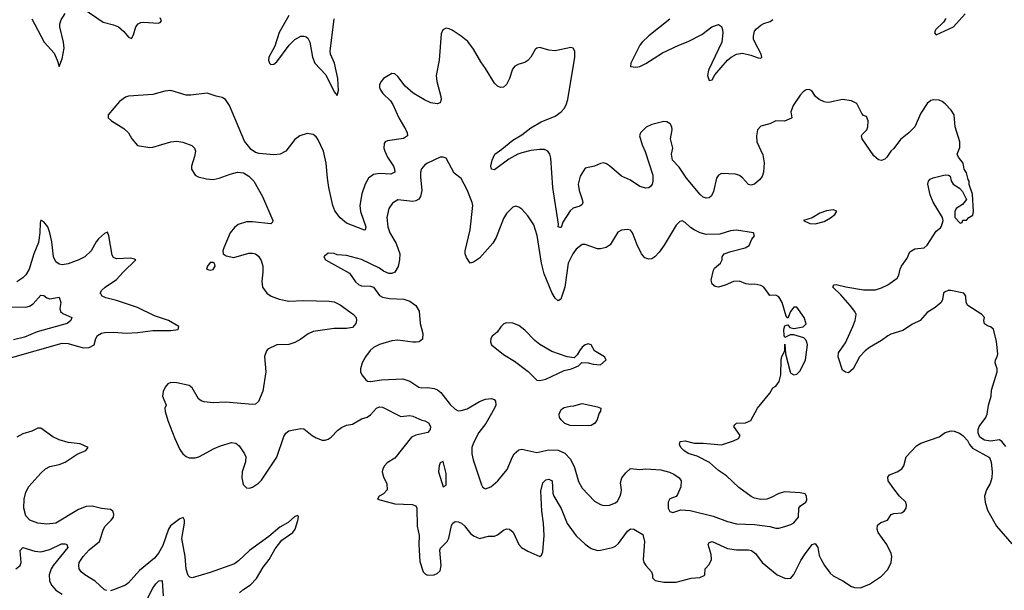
# Model space of a CAD drawing. Header units: inches. Extents: x 2001573 to 2220545, y 644482 to 846830.
# Tile 56 of 256: x 2042170 to 2048681, y 692447 to 696218. Entities that reach past the tile are written whole.
import ezdxf

# ---------------------------------------------------------------- set-up
doc = ezdxf.new("R2010")
doc.units = ezdxf.units.IN
doc.header["$MEASUREMENT"] = 0
doc.layers.add('C0649', color=7, linetype='Continuous')

msp = doc.modelspace()

# ---------------------------------------------------------------- linework, layer by layer
at = {"layer": 'C0649', "color": 5}
for points, elevation in [([(2042590, 696292.5), (2042721.3, 696201.3), (2042790, 696184.1), (2042823.1, 696170), (2042859.7, 696139.7), (2042890, 696103.5), (2042910, 696093.6), (2042922.7, 696117.3), (2042938, 696170), (2042953.4, 696190), (2042970, 696198.6), (2042990, 696201.6), (2043086, 696194), (2043099.7, 696200.3), (2043107.2, 696210), (2043099.6, 696230)], 380), ([(2042250, 696222.9), (2042331.6, 696070), (2042397.5, 695997.5), (2042418.7, 695950), (2042430, 695908.7), (2042450, 695958.4), (2042463.3, 696030), (2042459.9, 696070), (2042436.3, 696170), (2042436.3, 696190), (2042444, 696216), (2042470, 696258.7)], 380), ([(2043950, 696245.6), (2043886.6, 696133.4), (2043856.9, 696043.1), (2043817.1, 695970), (2043815.1, 695950), (2043822.7, 695930), (2043830, 695921.1), (2043850, 695923.5), (2043870, 695939.3), (2043950.9, 696050), (2043990, 696087.6), (2044030, 696108.4), (2044050, 696109.8), (2044064.8, 696104.8), (2044075.8, 696095.8), (2044089.5, 696069.5), (2044106.3, 695970), (2044121.6, 695930), (2044193.8, 695853.8), (2044250, 695741.6), (2044270, 695718), (2044277.4, 695750), (2044273, 695830), (2044251.2, 695931.2), (2044225.9, 695990), (2044223.5, 696010), (2044250, 696223.7)], 380), ([(2048293.8, 696226.2), (2048277.8, 696202.2), (2048225.8, 696150), (2048219.8, 696130), (2048230, 696117.4), (2048345.4, 696170), (2048422.3, 696257.7)], 380), ([(2048690, 693397.2), (2048665.2, 693430), (2048650, 693440.9), (2048590, 693431.6), (2048550, 693439.3), (2048520.1, 693460.1), (2048507.2, 693487.2), (2048507.3, 693510), (2048515.6, 693530), (2048559.6, 693590), (2048567, 693610), (2048577, 693670), (2048593.2, 693730), (2048596.2, 693770), (2048632.8, 693890), (2048633, 693910), (2048621.6, 693950), (2048622.9, 693970), (2048634, 693990), (2048638.4, 694010), (2048629.4, 694090.6), (2048610, 694173.2), (2048590, 694189.3), (2048570, 694194), (2048550, 694208.7), (2048545.2, 694230), (2048549.2, 694250), (2048532.3, 694270), (2048440.9, 694330), (2048429.4, 694350), (2048426, 694390), (2048414, 694410), (2048328.2, 694428.2), (2048310, 694428.3), (2048290, 694419.7), (2048279.6, 694410), (2048271.8, 694368.2), (2048263.8, 694350), (2048224.2, 694315.8), (2048170, 694283), (2048123.8, 694230), (2048073.9, 694206.1), (2048010, 694163), (2047930, 694138.9), (2047910, 694128.2), (2047870, 694098), (2047790, 694052), (2047762, 694030), (2047723.8, 693990), (2047682, 693910), (2047650, 693885.2), (2047630, 693888.7), (2047610, 693902), (2047581.7, 693990), (2047583.8, 694016.2), (2047630, 694082.4), (2047679.8, 694190), (2047694.7, 694230), (2047700.5, 694270), (2047691.8, 694290), (2047662, 694330), (2047600.7, 694400.7), (2047547.3, 694450), (2047550, 694458), (2047555.1, 694464.9), (2047570, 694468.2), (2047632.4, 694452.4), (2047750, 694431.9), (2047830, 694432.5), (2047870, 694446.3), (2047910, 694466.8), (2047973.3, 694510), (2047984.5, 694530), (2047992, 694570), (2048000.7, 694590), (2048038.4, 694641.6), (2048057, 694683), (2048090, 694704), (2048150, 694710.5), (2048170, 694728.2), (2048230, 694820.4), (2048258.5, 694841.5), (2048266.2, 694853.8), (2048276.2, 694890), (2048273.2, 694910), (2048210, 695012.4), (2048190, 695060.7), (2048174.8, 695130), (2048179.3, 695150), (2048190, 695163.2), (2048210, 695173.4), (2048290, 695192.4), (2048310.9, 695190.9), (2048323.6, 695183.6), (2048330, 695154), (2048342, 695130), (2048383.6, 695103.6), (2048403.6, 695083.6), (2048432, 695030), (2048403.6, 694996.4), (2048362, 694970), (2048354, 694950), (2048354, 694910), (2048390, 694874), (2048402, 694878), (2048407.3, 694892.7), (2048430, 694894), (2048446, 694910), (2048473.2, 694926.8), (2048477.2, 694950), (2048470, 695066), (2048448.4, 695128.4), (2048448, 695150), (2048441.2, 695161.2), (2048430, 695206), (2048415.3, 695230), (2048408.7, 695270), (2048377.2, 695310), (2048369.3, 695330), (2048386, 695374), (2048387.3, 695410), (2048356, 695510), (2048349.7, 695589.7), (2048330, 695619.5), (2048290, 695662.9), (2048270, 695677.6), (2048250, 695685.1), (2048210, 695687.3), (2048196.1, 695683.9), (2048170, 695663.7), (2048130, 695601.2), (2048088.9, 695510), (2048049.1, 695470), (2047994.3, 695425.7), (2047950, 695366.6), (2047930, 695349.3), (2047903.8, 695310), (2047890, 695296.2), (2047870, 695288), (2047850, 695291.5), (2047817.6, 695317.6), (2047741.7, 695430), (2047735.6, 695450), (2047740.1, 695459.9), (2047771.5, 695490), (2047777.6, 695510), (2047780.7, 695550), (2047770, 695577.2), (2047750, 695584), (2047738.4, 695598.4), (2047704.9, 695664.9), (2047670, 695681.6), (2047610, 695689.7), (2047530, 695672), (2047510, 695669.8), (2047490, 695674), (2047456.9, 695690), (2047433.3, 695710), (2047407.9, 695747.9), (2047390, 695756.2), (2047370, 695753.3), (2047350, 695741.3), (2047330, 695719.7), (2047285.3, 695650), (2047270.2, 695610), (2047276.4, 695570), (2047273.4, 695566.6), (2047227.1, 695547.1), (2047170, 695549.7), (2047130, 695529.7), (2047070, 695514.3), (2047049.1, 695490.9), (2047042.3, 695450), (2047044.6, 695410), (2047084.5, 695324.5), (2047092.7, 695272.7), (2047089.6, 695210), (2047078.9, 695181.1), (2047061.4, 695158.6), (2047030, 695132.1), (2047004.1, 695124.1), (2046990, 695128.5), (2046950, 695172.9), (2046930, 695188.5), (2046904, 695196), (2046810, 695200.4), (2046790, 695191), (2046777.6, 695170), (2046756.9, 695083.1), (2046745.8, 695054.2), (2046730, 695039.8), (2046710, 695037.8), (2046690, 695044.8), (2046670, 695063.1), (2046579.8, 695170), (2046530, 695243.5), (2046486.4, 695290), (2046480.7, 695330), (2046488.6, 695370), (2046473.1, 695430), (2046484.5, 695490), (2046482, 695510), (2046470.9, 695530), (2046450, 695543.1), (2046430, 695545.7), (2046350, 695524.4), (2046312.7, 695507.3), (2046274.8, 695470), (2046268, 695450), (2046285.2, 695390), (2046306.9, 695346.9), (2046356.5, 695190), (2046357.3, 695150), (2046352.7, 695130), (2046342.9, 695117.1), (2046330, 695106.6), (2046310, 695104.1), (2046270, 695114.5), (2046210, 695156.4), (2046150, 695184.7), (2046070, 695251.1), (2046050, 695265.1), (2046030, 695271.2), (2046010, 695268.2), (2045970, 695251), (2045910, 695237.6), (2045876.7, 695183.3), (2045863.9, 695130), (2045868.9, 695090), (2045890.2, 695030), (2045893.2, 695010), (2045890, 694997.2), (2045874.7, 694985.3), (2045830, 694972.5), (2045810, 694955), (2045760.8, 694879.2), (2045750, 694844.5), (2045743.7, 694843.7), (2045730, 694848), (2045733.2, 694866.8), (2045694.6, 695110), (2045683.2, 695303.2), (2045675.8, 695330), (2045662, 695350), (2045639.7, 695359.7), (2045610, 695361), (2045550, 695353.4), (2045490, 695338.5), (2045464.9, 695330), (2045404.4, 695295.6), (2045310, 695225.7), (2045290, 695229.5), (2045286.1, 695250), (2045293.3, 695290), (2045311, 695330), (2045358.7, 695361.3), (2045430, 695422.4), (2045490, 695457.7), (2045550, 695503.3), (2045617.9, 695542.1), (2045710, 695580.5), (2045750.9, 695609.1), (2045770, 695630.3), (2045784.2, 695655.8), (2045795, 695690), (2045840.4, 695970), (2045840.9, 696010), (2045830, 696029), (2045813.8, 696033.8), (2045710, 696011.8), (2045670, 696017.6), (2045610, 696035.1), (2045590, 696029.3), (2045578.5, 696021.5), (2045550.4, 695970), (2045531.1, 695948.9), (2045510, 695935.8), (2045470, 695924.7), (2045443.8, 695910), (2045429.2, 695890.8), (2045408.4, 695830), (2045389.5, 695790.5), (2045370, 695772.9), (2045350, 695769.8), (2045330, 695778), (2045310, 695798), (2045250, 695896), (2045218.5, 695938.5), (2045170, 696024.2), (2045133.4, 696073.4), (2045090, 696109.7), (2045030, 696149.6), (2045010, 696158.4), (2044990, 696160.9), (2044968.4, 696151.6), (2044956.5, 696123.5), (2044943.5, 695950), (2044925, 695850), (2044928.2, 695810), (2044954.1, 695710), (2044956.3, 695690), (2044950, 695668.7), (2044930, 695661), (2044889, 695669), (2044847.5, 695687.5), (2044772.4, 695732.4), (2044718.9, 695778.9), (2044670, 695842.9), (2044650, 695859.6), (2044630, 695862.9), (2044576.3, 695830), (2044559.3, 695810), (2044550.4, 695790), (2044550.3, 695770), (2044558.3, 695750), (2044570.3, 695730), (2044621.9, 695681.8), (2044638.4, 695658.4), (2044676.8, 695570), (2044724.5, 695490), (2044733.2, 695470), (2044735.2, 695450), (2044707.8, 695432.2), (2044601.6, 695418.4), (2044586, 695410), (2044580.8, 695399.2), (2044578.5, 695370), (2044584.2, 695350), (2044602.7, 695310), (2044641.9, 695250), (2044649.4, 695230), (2044650, 695209.7), (2044624, 695196), (2044550, 695200.5), (2044510, 695194.8), (2044477.3, 695170), (2044454.2, 695130), (2044432.1, 695067.9), (2044419.1, 694990), (2044423.7, 694950), (2044458.9, 694850), (2044455.3, 694830), (2044450, 694827), (2044330, 694872.9), (2044288.9, 694908.9), (2044254.4, 694954.4), (2044240.2, 694990), (2044213.9, 695110), (2044204.5, 695170), (2044197.4, 695270), (2044179.4, 695350), (2044143.3, 695423.3), (2044130, 695442.9), (2044110, 695458.7), (2044070, 695465.1), (2044023, 695450), (2043990, 695426.3), (2043930.1, 695349.9), (2043891.5, 695328.5), (2043850, 695324.5), (2043753.9, 695333.9), (2043730, 695340.7), (2043700.9, 695360.9), (2043656.1, 695416.1), (2043556.4, 695650), (2043530, 695689.6), (2043510, 695703.6), (2043470, 695711.6), (2043410, 695732.8), (2043300.7, 695719.3), (2043270, 695719.8), (2043170, 695750.8), (2043130, 695746.6), (2043050, 695723.5), (2042890, 695712.4), (2042870, 695705.4), (2042830, 695677.4), (2042754.8, 695590), (2042756, 695570), (2042776, 695550), (2042858, 695498), (2042890.3, 695470.4), (2042910.7, 695430), (2042950, 695386.8), (2043030, 695374.4), (2043050, 695375.3), (2043169.8, 695410.2), (2043210, 695415.2), (2043247.9, 695407.9), (2043307.3, 695387.3), (2043326.7, 695370), (2043332, 695350), (2043326.6, 695313.4), (2043306.7, 695250), (2043306.4, 695230), (2043330, 695190.6), (2043350, 695179.5), (2043405.7, 695165.7), (2043450, 695162.8), (2043490, 695170.3), (2043562.9, 695197.1), (2043610.8, 695209.2), (2043650, 695205.4), (2043684.9, 695184.9), (2043717.8, 695150), (2043775.2, 695050), (2043844.4, 694890), (2043841.1, 694878.9), (2043830, 694868.3), (2043710, 694882.8), (2043670, 694882.8), (2043614.8, 694865.2), (2043590, 694845.6), (2043562, 694810), (2043520.5, 694710), (2043514, 694690), (2043516, 694670), (2043536.3, 694656.3), (2043586.9, 694646.9), (2043685.9, 694674.1), (2043710, 694676.1), (2043730, 694670.3), (2043750, 694656), (2043767, 694627), (2043777.1, 694590), (2043777.7, 694550), (2043770.2, 694490), (2043775.6, 694450), (2043804.9, 694410), (2043833.4, 694390), (2043886.8, 694370), (2043950, 694357.6), (2044050, 694362.2), (2044217.3, 694357.3), (2044250, 694352.7), (2044290, 694334.5), (2044378.2, 694270), (2044395, 694250), (2044398.3, 694230), (2044393.7, 694210), (2044370, 694184), (2044330, 694176.2), (2044250, 694177.4), (2044110, 694156.7), (2044077.1, 694142.9), (2044030, 694105.6), (2043990, 694084.7), (2043950, 694071.4), (2043870, 694069.8), (2043810, 694041.6), (2043801.1, 694030), (2043788.9, 693991.1), (2043798.6, 693890), (2043777.1, 693762.9), (2043750, 693694.5), (2043730, 693676.2), (2043710, 693674), (2043530, 693690.9), (2043450, 693686.2), (2043390, 693692), (2043370, 693699.2), (2043352.2, 693712.2), (2043310, 693784.7), (2043290, 693799.7), (2043210, 693818.3), (2043170, 693819.7), (2043148.9, 693811.1), (2043133, 693790), (2043118.8, 693761.2), (2043114.9, 693730), (2043138.8, 693670), (2043130.8, 693650), (2043130.9, 693629.1), (2043149.2, 693570), (2043196.2, 693450), (2043230, 693378), (2043249.4, 693349.4), (2043270, 693332), (2043290, 693322.8), (2043330, 693321.5), (2043354.5, 693330), (2043455.2, 693384.8), (2043497.4, 693402.6), (2043570, 693423.2), (2043599.3, 693419.3), (2043621.6, 693401.6), (2043656.5, 693350), (2043664.9, 693330), (2043663.5, 693296.5), (2043641.1, 693230), (2043638.4, 693190), (2043646.9, 693146.9), (2043670, 693124), (2043690, 693123), (2043710, 693128.2), (2043750, 693154.9), (2043770, 693175.5), (2043870, 693327.2), (2043917.4, 693462.6), (2043930, 693486.4), (2043950, 693502), (2044030, 693516.4), (2044050, 693514), (2044104, 693470), (2044130, 693454.4), (2044170, 693439.5), (2044190, 693439.3), (2044210, 693445.5), (2044230, 693459.1), (2044274.7, 693505.3), (2044297.4, 693522.6), (2044330, 693538.3), (2044370, 693545.7), (2044430, 693580.2), (2044468, 693592), (2044490, 693607.6), (2044530, 693650.2), (2044550, 693658.5), (2044570, 693657.1), (2044690, 693594.6), (2044750, 693601.2), (2044770, 693598.8), (2044830, 693571.9), (2044850, 693567.6), (2044874.1, 693554.1), (2044885.9, 693530), (2044884.4, 693510), (2044870, 693489.3), (2044790, 693472.5), (2044761.5, 693458.5), (2044650, 693319.8), (2044600.9, 693290), (2044582.7, 693270), (2044571.6, 693250), (2044567.9, 693230), (2044576.4, 693196.4), (2044597.7, 693150), (2044599.5, 693110), (2044575.3, 693084.7), (2044546.8, 693070), (2044536, 693050), (2044650, 693018), (2044766.4, 693013.6), (2044790, 693006), (2044797.2, 692990), (2044798.4, 692870), (2044812.4, 692810), (2044810.3, 692750), (2044816.8, 692636.8), (2044839, 692570), (2044853.2, 692553.2), (2044866.3, 692546.3), (2044910.8, 692550), (2044930, 692557.3), (2044950, 692576.3), (2044956.1, 692610), (2044947.8, 692712.2), (2044953.4, 692726.6), (2044997.2, 692770), (2045007.7, 692792.3), (2045025.7, 692874.3), (2045033.3, 692890), (2045050, 692901.8), (2045070, 692900.1), (2045090.6, 692890.6), (2045112.2, 692872.2), (2045150, 692822.4), (2045170, 692806), (2045210, 692790.4), (2045270, 692804.6), (2045310, 692804.6), (2045330, 692814.3), (2045370, 692844.7), (2045390, 692852.3), (2045410, 692851.4), (2045432.2, 692832.2), (2045470, 692750.5), (2045489.2, 692729.2), (2045530, 692704.9), (2045610, 692670.8), (2045620.2, 692679.8), (2045630, 692702), (2045638.2, 692810), (2045634.9, 692890), (2045623.2, 692970), (2045616.8, 693103.2), (2045630, 693156.3), (2045650, 693177.6), (2045670, 693181.6), (2045691.4, 693171.4), (2045695.8, 693090), (2045701.8, 693070), (2045750, 692986.9), (2045790, 692889), (2045850, 692807.9), (2045910, 692752), (2045950, 692722.4), (2045990, 692710.4), (2046010, 692712.2), (2046090, 692730.3), (2046110, 692739.1), (2046130, 692756.9), (2046190, 692836.9), (2046210, 692854), (2046231.8, 692851.8), (2046290, 692815.5), (2046302.5, 692770), (2046291.8, 692650), (2046297.4, 692630), (2046310, 692610.3), (2046347.4, 692570), (2046354.9, 692550), (2046354.8, 692530), (2046372.8, 692512.8), (2046430, 692500.3), (2046510, 692500.3), (2046610, 692526.7), (2046667.3, 692532.7), (2046695.6, 692544.4), (2046701.2, 692550), (2046703.6, 692590), (2046730, 692617.4), (2046744.6, 692650), (2046742.9, 692682.9), (2046723.8, 692750), (2046730, 692763.8), (2046749.8, 692770.2), (2046850, 692723), (2046910, 692714.8), (2046990, 692715), (2047010, 692709.3), (2047036.5, 692690), (2047080.2, 692630), (2047179, 692550), (2047230, 692527.8), (2047250, 692524.7), (2047270, 692527.9), (2047290, 692550.5), (2047335, 692645), (2047358.9, 692681.2), (2047410, 692749.1), (2047430, 692756.5), (2047447.5, 692730), (2047457.2, 692677.2), (2047469.2, 692650), (2047492.6, 692610), (2047530, 692560.3), (2047550, 692542.6), (2047614, 692510), (2047670, 692472.7), (2047690, 692465.5), (2047730, 692463.8), (2047790, 692487.2), (2047870, 692540.9), (2047910, 692584.2), (2047932.3, 692630), (2047937.3, 692670), (2047932.3, 692690), (2047904.2, 692750), (2047847, 692830), (2047839.8, 692850), (2047843.2, 692876.8), (2047863.8, 692896.2), (2047908.7, 692911.3), (2047932.3, 692947.8), (2047950, 692954.3), (2048000.8, 692959.2), (2048018, 692970), (2048031.8, 692990), (2048034, 693010), (2048029.4, 693030), (2047988.4, 693068.4), (2047950, 693118), (2047914, 693170), (2047910, 693194.8), (2047922.7, 693210), (2047972.7, 693230), (2048002.9, 693250), (2048016.3, 693270), (2048032, 693330), (2048099.3, 693400.7), (2048130, 693420.5), (2048250, 693462), (2048289.6, 693490.4), (2048330, 693500.4), (2048350, 693499.3), (2048385.3, 693485.3), (2048410, 693467.7), (2048437.3, 693437.3), (2048450.7, 693410), (2048470, 693387.3), (2048584, 693324), (2048594.9, 693294.9), (2048601.7, 693230), (2048599.5, 693190), (2048587.4, 693152.6), (2048562.4, 693110), (2048550.4, 693069.6), (2048554.6, 693030), (2048570, 692977.3), (2048628.8, 692870), (2048730, 692754.3)], 420), ([(2046470, 696221), (2046330, 696110.8), (2046285.4, 696070), (2046269.9, 696050), (2046211.5, 695930), (2046209.6, 695909.6), (2046243.7, 695903.7), (2046270, 695908.5), (2046310, 695929.2), (2046420.4, 695999.6), (2046529.4, 696050.6), (2046590, 696072.8), (2046679.8, 696120.2), (2046747.7, 696170), (2046790, 696186), (2046810, 696173), (2046817.7, 696150), (2046819.8, 696130), (2046814.1, 696070), (2046725.3, 695885.3), (2046717.3, 695850), (2046730, 695815.1), (2046750, 695820.9), (2046766.4, 695853.6), (2046850.4, 695949.6), (2046875.6, 695970), (2046910, 695989.3), (2046950, 695996.4), (2047003.8, 695983.8), (2047054.1, 695965.9), (2047070, 695964.4), (2047078.4, 695970), (2047074.2, 695990), (2047030.2, 696070), (2047023.5, 696090), (2047021.8, 696110), (2047030, 696142.9), (2047041.5, 696158.5), (2047070, 696182), (2047090, 696193.5), (2047133.7, 696206.3), (2047150, 696218.4)], 380), ([(2042110, 693982.4), (2042450, 694080.7), (2042490, 694077.5), (2042590, 694049.2), (2042630, 694051.5), (2042662.3, 694070), (2042672.8, 694110), (2042683.5, 694130), (2042710, 694145.4), (2042730.1, 694149.9), (2042792, 694152), (2042873.1, 694146.9), (2042950.6, 694150.6), (2043050, 694164.6), (2043170, 694164.3), (2043217.3, 694170), (2043222.8, 694190), (2043154.9, 694230), (2043061.7, 694261.7), (2042950, 694316.8), (2042810, 694363.2), (2042739.4, 694379.4), (2042716.3, 694390), (2042705.5, 694405.5), (2042703, 694410), (2042713, 694430), (2042734.9, 694450), (2042810, 694502), (2042853.2, 694550), (2042937.1, 694630), (2042930, 694635.8), (2042902.6, 694642.6), (2042810, 694638), (2042790, 694645.5), (2042782.1, 694662.1), (2042759.7, 694790), (2042750, 694813.7), (2042730, 694804.9), (2042690.9, 694770), (2042675.1, 694750), (2042642.4, 694690), (2042601.5, 694650), (2042561.3, 694630), (2042490, 694605.6), (2042450, 694599), (2042430, 694602.6), (2042410, 694617.3), (2042394, 694650), (2042381.6, 694750), (2042369.5, 694810), (2042355.8, 694850), (2042330, 694882.3), (2042310, 694892.2), (2042304.9, 694875.1), (2042303.1, 694810), (2042293.6, 694746.4), (2042263.9, 694670), (2042233.7, 694570), (2042210, 694531.7), (2042190, 694512.8), (2042150, 694485.3)], 380), ([(2042090, 694320.8), (2042210, 694318.4), (2042235.5, 694324.5), (2042260.2, 694339.8), (2042310, 694398), (2042330, 694394.4), (2042350, 694380.3), (2042370, 694373.1), (2042430, 694384), (2042441.1, 694350), (2042436.4, 694310), (2042439.1, 694290), (2042455.3, 694275.3), (2042514.8, 694250), (2042508.2, 694230), (2042483.8, 694210), (2042285, 694155), (2042201, 694119), (2042130, 694102.6)], 360), ([(2042746.1, 692446.1), (2042730, 692450.4), (2042670, 692507.9), (2042601.3, 692550), (2042577.6, 692570), (2042564.2, 692590), (2042560.3, 692610), (2042564, 692630), (2042589.2, 692670), (2042630, 692715.3), (2042698.7, 692770), (2042723.9, 692850), (2042734.4, 692870), (2042775.5, 692910), (2042789.3, 692930), (2042792.2, 692950), (2042785.2, 692970), (2042770, 692980.6), (2042710, 692987.2), (2042650, 693003.3), (2042610, 693001.8), (2042558.1, 692981.9), (2042410, 692890.2), (2042350, 692883.6), (2042290.5, 692890), (2042236.5, 692910), (2042210, 692939.3), (2042197.8, 692990), (2042198.5, 693050), (2042210, 693096.4), (2042230, 693132), (2042310, 693222), (2042341.3, 693250), (2042370, 693265.6), (2042430, 693278.7), (2042470, 693293.1), (2042550, 693346.6), (2042607.2, 693370), (2042622.4, 693390), (2042570, 693414.1), (2042490, 693424.2), (2042430, 693440.7), (2042390, 693462.3), (2042310, 693518), (2042290, 693519), (2042250, 693498.3), (2042190, 693481.3), (2042150, 693459.6)], 380), ([(2043623.5, 692430), (2043644.8, 692450), (2043695.7, 692484.3), (2043736, 692524), (2043779.9, 692600.1), (2043819.5, 692650), (2043859.1, 692720.9), (2043902.4, 692777.6), (2043977.2, 692830), (2043991.1, 692850), (2044010, 692909.3), (2044013, 692933), (2044010, 692941), (2043990, 692934), (2043945.7, 692894.3), (2043890, 692865.4), (2043818.1, 692801.9), (2043690.6, 692710), (2043617.8, 692642.2), (2043590, 692623), (2043430, 692564.6), (2043310, 692530.3), (2043294.1, 692534.1), (2043284.2, 692544.2), (2043270, 692586), (2043265, 692670), (2043242.6, 692790), (2043259, 692890), (2043259.1, 692910), (2043250, 692928.2), (2043230, 692919.7), (2043166.8, 692873.2), (2043153.9, 692850), (2043117.3, 692742.7), (2043088.3, 692691.7), (2043060.5, 692659.5), (2042962, 692578), (2042890, 692496), (2042870, 692480.8), (2042790, 692450.3), (2042770, 692444.6)], 380), ([(2042144, 692590), (2042172.3, 692610), (2042180.4, 692630), (2042172.6, 692710), (2042190, 692730.2), (2042270, 692705.6), (2042310, 692701), (2042370, 692716.9), (2042445.9, 692754.1), (2042470, 692754.9), (2042482, 692750), (2042489.4, 692730), (2042390.7, 692610), (2042378.9, 692590), (2042364.1, 692550), (2042367.1, 692510), (2042381, 692481), (2042410, 692448.2), (2042450, 692420.6)], 360), ([(2043003.4, 692370), (2043050, 692460.3), (2043070, 692490.3), (2043090, 692510.3), (2043110, 692512.7), (2043111.7, 692510), (2043118, 692410)], 360)]:
    msp.add_lwpolyline(points, dxfattribs=dict(at, elevation=elevation))
for points, elevation in [([(2044950, 695309.2), (2044866.8, 695270), (2044850, 695258), (2044827.9, 695232.1), (2044821.1, 695210), (2044819.5, 695180.5), (2044828.2, 695090), (2044820.2, 695050), (2044808.5, 695031.5), (2044790, 695019.8), (2044770, 695015.5), (2044670, 695026.6), (2044635.1, 695004.9), (2044610.4, 694970), (2044598.9, 694910), (2044603.6, 694850), (2044618.5, 694810), (2044660, 694740), (2044682.9, 694670), (2044682.4, 694630), (2044672.5, 694587.5), (2044651.4, 694548.6), (2044630, 694540.5), (2044610, 694540.5), (2044575.9, 694555.9), (2044550, 694575.4), (2044430, 694633.6), (2044330, 694659.3), (2044270, 694664), (2044250, 694673.2), (2044210, 694674), (2044184.7, 694655.3), (2044182, 694650), (2044192, 694630), (2044350, 694542.8), (2044390, 694484.9), (2044410, 694468.2), (2044430, 694458.4), (2044490, 694458), (2044510, 694450.4), (2044550, 694394.4), (2044570, 694384.2), (2044615.6, 694375.6), (2044710, 694370.2), (2044750, 694358.8), (2044790.2, 694330), (2044811.7, 694291.7), (2044818.4, 694210), (2044836, 694144), (2044833.7, 694106.3), (2044811, 694090), (2044792.8, 694087.2), (2044770, 694086.2), (2044670, 694099.3), (2044630, 694095), (2044550, 694070.9), (2044510, 694052.6), (2044487.8, 694032.2), (2044456.9, 693990), (2044434.4, 693950), (2044424.7, 693910), (2044424.7, 693890), (2044432.4, 693870), (2044458.2, 693838.2), (2044470.2, 693830.2), (2044490, 693826.9), (2044563, 693837), (2044704, 693844), (2044750, 693828.8), (2044810.2, 693790.2), (2044830, 693785.3), (2044870, 693786.9), (2044910, 693781.5), (2044932.3, 693772.3), (2044955.1, 693755.1), (2045015.8, 693675.8), (2045050, 693644.9), (2045070, 693633.4), (2045090, 693634.4), (2045130, 693646), (2045210, 693694), (2045250, 693710.2), (2045290, 693713.8), (2045307.6, 693707.6), (2045316.9, 693696.9), (2045319, 693670), (2045310.2, 693650), (2045253.2, 693550), (2045206, 693490), (2045170, 693420.7), (2045159.7, 693390), (2045160.1, 693350), (2045169.1, 693309.1), (2045224.3, 693144.3), (2045230, 693130.4), (2045242, 693122), (2045250, 693117.6), (2045285.2, 693130), (2045332.3, 693170), (2045394.5, 693245.5), (2045428, 693330), (2045440.5, 693350), (2045470, 693374.6), (2045490, 693379), (2045590, 693358.5), (2045670, 693374.5), (2045730, 693373.5), (2045773.8, 693353.8), (2045812.7, 693312.7), (2045839.3, 693259.3), (2045866, 693166), (2045890, 693121.6), (2045970, 693036.4), (2046010, 693013.7), (2046030, 693007.6), (2046070, 693010.4), (2046110, 693024.4), (2046123.8, 693036.2), (2046141.3, 693070), (2046147.2, 693092.8), (2046149.7, 693110), (2046142.9, 693157.1), (2046150.7, 693189.3), (2046177.3, 693222.7), (2046210, 693253), (2046270, 693245.4), (2046310, 693249.3), (2046410, 693242.9), (2046467.8, 693227.8), (2046495.2, 693215.2), (2046530.2, 693190.2), (2046543.1, 693170), (2046542.3, 693130), (2046519.6, 693080.4), (2046510, 693066.6), (2046470, 693052.3), (2046458, 693030), (2046457.1, 692990), (2046470, 692967.7), (2046490, 692962), (2046542, 692978), (2046604.7, 692975.3), (2046756, 692936), (2046850, 692900.9), (2046910, 692885.3), (2047030, 692882), (2047130, 692868.7), (2047170, 692858.4), (2047190, 692858.4), (2047230, 692868.5), (2047270, 692881.3), (2047290, 692894), (2047321.1, 692930), (2047321.6, 692990), (2047333.9, 693006.1), (2047369, 693030), (2047374.8, 693045.2), (2047373.2, 693070), (2047364.7, 693084.7), (2047332, 693092), (2047230, 693098.4), (2047190, 693087), (2047140.3, 693059.7), (2047110, 693049.7), (2047070, 693048), (2047030, 693056.9), (2047007.5, 693067.5), (2046925.7, 693125.7), (2046843.3, 693203.3), (2046790, 693238.7), (2046731, 693291), (2046650, 693334), (2046590, 693351.6), (2046560.9, 693370), (2046540.9, 693390), (2046532.7, 693410), (2046538, 693430), (2046570, 693434.9), (2046630, 693419.5), (2046690, 693419.5), (2046810, 693408.5), (2046890, 693434.4), (2046922.7, 693450), (2046934.5, 693470), (2046892.7, 693530), (2046898.6, 693541.4), (2046909.5, 693550.5), (2046970, 693554.7), (2047005.1, 693570), (2047048.3, 693650), (2047129.6, 693750), (2047150, 693786), (2047170, 693796), (2047192.5, 693827.5), (2047202.4, 693870), (2047205.1, 693970), (2047210, 693992), (2047229, 694030), (2047230, 694074), (2047234, 694010), (2047264, 693890), (2047270, 693881), (2047290, 693871), (2047310, 693876), (2047330, 693898), (2047367, 693970), (2047379.5, 694070), (2047375.1, 694090), (2047365.4, 694105.4), (2047354.5, 694114.5), (2047290, 694135.1), (2047264.9, 694135.1), (2047230, 694118), (2047225.2, 694130), (2047223.7, 694170), (2047230, 694194), (2047240.4, 694199.6), (2047250, 694202), (2047263.4, 694183.4), (2047290, 694177.1), (2047351.4, 694188.6), (2047371.7, 694208.3), (2047357, 694250), (2047310, 694317.2), (2047290, 694317.2), (2047282.8, 694310), (2047266.8, 694290), (2047250, 694246), (2047238, 694258), (2047211.5, 694350), (2047190, 694386), (2047170, 694397), (2047130, 694396), (2047089.8, 694449.8), (2047070, 694461.4), (2047030.3, 694469.7), (2047007, 694467), (2046971.5, 694471.5), (2046930, 694491), (2046890, 694487.6), (2046835.5, 694464.5), (2046790, 694451.3), (2046770, 694454), (2046749.4, 694470), (2046742.5, 694497.5), (2046756.9, 694563.1), (2046764.4, 694575.6), (2046804, 694610), (2046815.3, 694630), (2046815.3, 694650), (2046828.7, 694670), (2046873.4, 694686.6), (2046968, 694710), (2046994.2, 694725.8), (2047012.5, 694767.5), (2047028.7, 694790), (2047022, 694810), (2046910, 694827.8), (2046870, 694822.4), (2046799.1, 694800.9), (2046710, 694798.7), (2046670.4, 694810.4), (2046629.9, 694829.9), (2046605.4, 694845.4), (2046570, 694877.6), (2046550, 694887.6), (2046535.8, 694884.2), (2046510, 694860.9), (2046432.2, 694727.8), (2046399.3, 694680.7), (2046370, 694649.8), (2046350, 694638), (2046330, 694634.5), (2046304.5, 694644.5), (2046282.3, 694670), (2046252.6, 694730), (2046222, 694810), (2046210, 694826), (2046190, 694831.8), (2046150, 694827.3), (2046126, 694814), (2046073.7, 694730), (2046047.6, 694712.4), (2046010, 694703.1), (2045990, 694703.9), (2045910, 694733.3), (2045890, 694731.5), (2045850, 694700.5), (2045826.9, 694670), (2045795.9, 694610), (2045774, 694450), (2045748.3, 694371.7), (2045730, 694359.5), (2045710, 694378.4), (2045690, 694414.5), (2045638.2, 694538.2), (2045619.5, 694610), (2045592.7, 694792.7), (2045570, 694861.2), (2045530, 694921.2), (2045490, 694965.2), (2045470, 694979), (2045450, 694985.2), (2045430, 694979), (2045390, 694938), (2045370, 694905.2), (2045321.4, 694778.6), (2045299.4, 694740.6), (2045210, 694642.4), (2045170, 694614.5), (2045149.7, 694609.7), (2045125.5, 694645.5), (2045115.8, 694670), (2045115.4, 694690), (2045148.2, 694828.2), (2045165.4, 694990), (2045162.6, 695010), (2045130, 695094), (2045090, 695169), (2045043.9, 695203.9), (2044990, 695302), (2044970, 695309)], 440), ([(2047550, 694960.9), (2047505.8, 694954.2), (2047461.1, 694938.9), (2047410, 694909), (2047354, 694890), (2047394, 694870), (2047430, 694868.9), (2047490, 694885.3), (2047531.6, 694908.4), (2047559.5, 694930), (2047572.5, 694952.5)], 440), ([(2043450, 694614), (2043430, 694613.2), (2043411.3, 694590), (2043404.7, 694570), (2043430, 694562.8), (2043450, 694567.3), (2043462, 694590), (2043458, 694610)], 420), ([(2045390, 694214), (2045371, 694209), (2045350.9, 694189.1), (2045326.4, 694153.6), (2045294.4, 694125.6), (2045286, 694110), (2045282.8, 694090), (2045291, 694070), (2045370, 694004.9), (2045441.4, 693961.4), (2045533.4, 693893.4), (2045590, 693834.8), (2045610, 693833.4), (2045650, 693843.1), (2045770, 693900.5), (2045818, 693910), (2045866, 693930), (2045888, 693952), (2045930, 693951.3), (2045962, 693942), (2046010, 693938), (2046048, 693970), (2046038, 693990), (2045970, 694028.7), (2045948.4, 694068.4), (2045930, 694075.3), (2045910, 694068.7), (2045890, 694053.2), (2045870.8, 694030), (2045856.8, 694003.2), (2045836.9, 693983.1), (2045790, 693989), (2045690, 694025.2), (2045610, 694072), (2045576.9, 694096.9), (2045510, 694165.2), (2045470, 694196), (2045430, 694213.2)], 460), ([(2045930, 693533.2), (2045810, 693536), (2045775.3, 693550), (2045750, 693574), (2045739.3, 693590), (2045737.2, 693610), (2045750, 693641), (2045770, 693654.8), (2045810, 693664.7), (2045834.6, 693665.4), (2045890, 693681), (2045990, 693658.8), (2046012, 693650), (2046011.3, 693630), (2046001.4, 693618.6), (2045986.8, 693570), (2045970, 693549.3), (2045950, 693536)], 440), ([(2044970, 693298), (2044950, 693289), (2044943.1, 693270), (2044940.3, 693230), (2044970, 693131), (2044990, 693142), (2044990, 693218)], 440)]:
    msp.add_lwpolyline(points, close=True, dxfattribs=dict(at, elevation=elevation))

doc.saveas('drawing.dxf')
